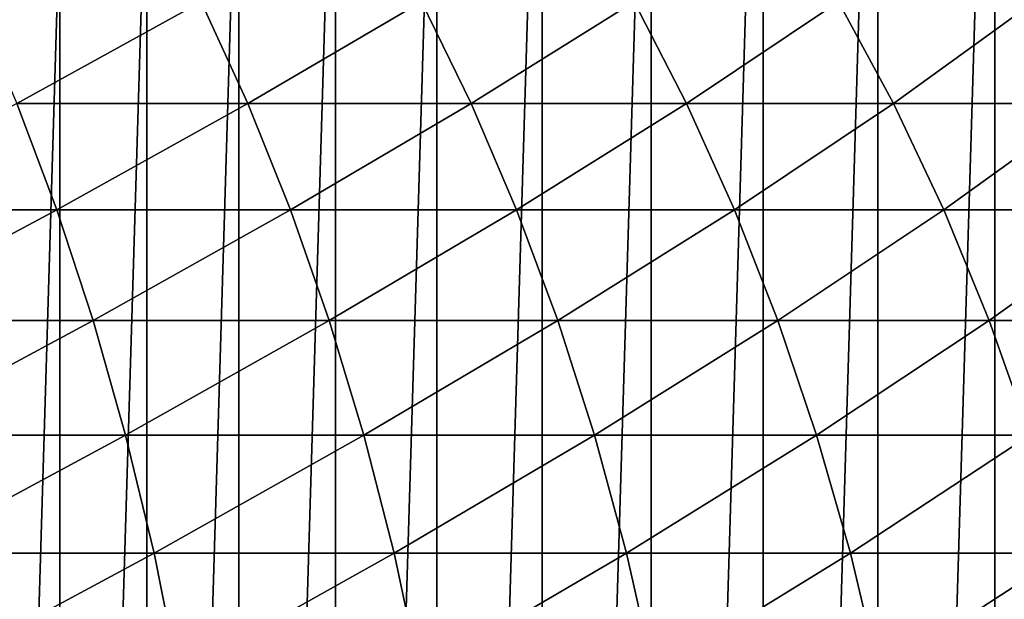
# Model space of a CAD drawing. Header units: metres. Extents: x 39 to 253, y -38 to 38.
# Tile 45 of 55: x 228.96 to 236.17, y 5.18 to 9.43. Entities that reach past the tile are written whole.
import ezdxf

# ---------------------------------------------------------------- set-up
doc = ezdxf.new("R2010")
doc.units = ezdxf.units.M
doc.layers.add('solid_26008053', color=7, linetype='CONTINUOUS')

msp = doc.modelspace()

# ---------------------------------------------------------------- linework, layer by layer
at = {"layer": 'solid_26008053'}
for points in [[(236.974457, 14.511519, -34.121166), (236.974457, -14.51152, -34.121166), (236.105179, -14.331337, -34.437557)], [(236.105179, 14.331337, -34.437557), (236.974457, 14.511519, -34.121166), (236.105179, -14.331337, -34.437557)], [(236.105179, 14.331337, -34.437557), (236.105179, -14.331337, -34.437557), (235.248566, -14.092256, -34.74934)], [(235.248566, 14.092255, -34.74934), (236.105179, 14.331337, -34.437557), (235.248566, -14.092256, -34.74934)], [(235.248566, 14.092255, -34.74934), (235.248566, -14.092256, -34.74934), (234.408051, -13.795234, -35.05526)], [(234.408051, 13.795233, -35.05526), (235.248566, 14.092255, -34.74934), (234.408051, -13.795234, -35.05526)], [(234.408051, 13.795233, -35.05526), (234.408051, -13.795234, -35.05526), (233.587204, -13.441528, -35.354023)], [(233.587204, 13.441527, -35.354027), (234.408051, 13.795233, -35.05526), (233.587204, -13.441528, -35.354023)], [(233.587204, 13.441527, -35.354027), (233.587204, -13.441528, -35.354023), (232.789307, -13.032556, -35.644436)], [(232.789307, 13.032556, -35.644436), (233.587204, 13.441527, -35.354027), (232.789307, -13.032556, -35.644436)], [(232.789307, 13.032556, -35.644436), (232.789307, -13.032556, -35.644436), (232.0177, -12.570024, -35.925282)], [(232.0177, 12.570024, -35.925282), (232.789307, 13.032556, -35.644436), (232.0177, -12.570024, -35.925282)], [(232.0177, 12.570024, -35.925282), (232.0177, -12.570024, -35.925282), (231.275528, -12.055834, -36.195408)], [(231.275528, 12.055833, -36.195408), (232.0177, 12.570024, -35.925282), (231.275528, -12.055834, -36.195408)], [(231.275528, 12.055833, -36.195408), (231.275528, -12.055834, -36.195408), (230.565811, -11.492064, -36.45372)], [(230.565811, 11.492063, -36.453724), (231.275528, 12.055833, -36.195408), (230.565811, -11.492064, -36.45372)], [(229.891541, 10.88109, -36.699135), (230.565811, 11.492063, -36.453724), (229.891556, -10.881091, -36.699135)], [(230.565811, 11.492063, -36.453724), (230.565811, -11.492064, -36.45372), (229.891556, -10.881091, -36.699135)], [(229.891541, 10.88109, -36.699135), (229.891556, -10.881091, -36.699135), (229.255417, -10.225359, -36.930668)], [(229.255417, 10.225358, -36.930668), (229.891541, 10.88109, -36.699135), (229.255417, -10.225359, -36.930668)], [(229.255417, 10.225358, -36.930668), (229.255417, -10.225359, -36.930668), (228.66011, -9.527624, -37.147343)], [(228.66011, 9.527623, -37.147343), (229.255417, 10.225358, -36.930668), (228.66011, -9.527624, -37.147343)], [(230.289215, 9.561359, 2.799302), (228.61824, 9.561359, 3.97074), (228.93898, 8.816779, 4.451046)], [(230.631378, 8.816779, 3.264592), (230.289215, 9.561359, 2.799302), (228.93898, 8.816779, 4.451046)], [(231.905426, 9.561359, 1.553405), (230.289215, 9.561359, 2.799302), (230.631378, 8.816779, 3.264592)], [(232.268311, 8.816779, 2.002724), (231.905426, 9.561359, 1.553405), (230.631378, 8.816779, 3.264592)], [(233.463577, 9.561359, 0.235604), (231.905426, 9.561359, 1.553405), (232.268311, 8.816779, 2.002724)], [(233.846436, 8.816779, 0.668032), (233.463577, 9.561359, 0.235604), (232.268311, 8.816779, 2.002724)], [(234.960464, 9.561359, -1.151396), (233.463577, 9.561359, 0.235604), (233.846436, 8.816779, 0.668032)], [(235.362503, 8.816779, -0.736747), (234.960464, 9.561359, -1.151396), (233.846436, 8.816779, 0.668032)], [(236.393005, 9.561359, -2.604751), (234.960464, 9.561359, -1.151396), (235.362503, 8.816779, -0.736747)], [(236.813416, 8.816779, -2.208731), (236.393005, 9.561359, -2.604751), (235.362503, 8.816779, -0.736747)], [(229.233124, 8.037402, 4.891523), (228.93898, 8.816779, 4.451046), (227.468506, 8.037402, 6.012998)], [(230.631378, 8.816779, 3.264592), (228.93898, 8.816779, 4.451046), (229.233124, 8.037402, 4.891523)], [(230.94516, 8.037402, 3.691298), (230.631378, 8.816779, 3.264592), (229.233124, 8.037402, 4.891523)], [(232.268311, 8.816779, 2.002724), (230.631378, 8.816779, 3.264592), (230.94516, 8.037402, 3.691298)], [(232.601105, 8.037402, 2.414785), (232.268311, 8.816779, 2.002724), (230.94516, 8.037402, 3.691298)], [(233.846436, 8.816779, 0.668032), (232.268311, 8.816779, 2.002724), (232.601105, 8.037402, 2.414785)], [(234.19754, 8.037402, 1.064602), (233.846436, 8.816779, 0.668032), (232.601105, 8.037402, 2.414785)], [(235.362503, 8.816779, -0.736747), (233.846436, 8.816779, 0.668032), (234.19754, 8.037402, 1.064602)], [(235.731201, 8.037402, -0.356481), (235.362503, 8.816779, -0.736747), (234.19754, 8.037402, 1.064602)], [(236.813416, 8.816779, -2.208731), (235.362503, 8.816779, -0.736747), (235.731201, 8.037402, -0.356481)], [(237.198959, 8.037402, -1.84555), (236.813416, 8.816779, -2.208731), (235.731201, 8.037402, -0.356481)], [(229.233124, 8.037402, 4.891523), (227.468506, 8.037402, 6.012998), (227.716553, 7.226305, 6.423562)], [(229.499527, 7.226305, 5.290434), (229.233124, 8.037402, 4.891523), (227.716553, 7.226305, 6.423562)], [(230.94516, 8.037402, 3.691298), (229.233124, 8.037402, 4.891523), (229.499527, 7.226305, 5.290434)], [(231.22934, 7.226305, 4.077739), (230.94516, 8.037402, 3.691298), (229.499527, 7.226305, 5.290434)], [(232.601105, 8.037402, 2.414785), (230.94516, 8.037402, 3.691298), (231.22934, 7.226305, 4.077739)], [(232.902481, 7.226305, 2.787962), (232.601105, 8.037402, 2.414785), (231.22934, 7.226305, 4.077739)], [(234.19754, 8.037402, 1.064602), (232.601105, 8.037402, 2.414785), (232.902481, 7.226305, 2.787962)], [(234.515518, 7.226305, 1.423749), (234.19754, 8.037402, 1.064602), (232.902481, 7.226305, 2.787962)], [(235.731201, 8.037402, -0.356481), (234.19754, 8.037402, 1.064602), (234.515518, 7.226305, 1.423749)], [(236.065109, 7.226305, -0.0121), (235.731201, 8.037402, -0.356481), (234.515518, 7.226305, 1.423749)], [(237.198959, 8.037402, -1.84555), (235.731201, 8.037402, -0.356481), (236.065109, 7.226305, -0.0121)], [(237.548111, 7.226305, -1.516641), (237.198959, 8.037402, -1.84555), (236.065109, 7.226305, -0.0121)], [(229.499527, 7.226305, 5.290434), (227.716553, 7.226305, 6.423562), (227.93779, 6.386689, 6.789724)], [(229.737106, 6.386689, 5.646205), (229.499527, 7.226305, 5.290434), (227.93779, 6.386689, 6.789724)], [(231.22934, 7.226305, 4.077739), (229.499527, 7.226305, 5.290434), (229.737106, 6.386689, 5.646205)], [(231.482788, 6.386689, 4.422387), (231.22934, 7.226305, 4.077739), (229.737106, 6.386689, 5.646205)], [(232.902481, 7.226305, 2.787962), (231.22934, 7.226305, 4.077739), (231.482788, 6.386689, 4.422387)], [(233.17128, 6.386689, 3.12078), (232.902481, 7.226305, 2.787962), (231.482788, 6.386689, 4.422387)], [(234.515518, 7.226305, 1.423749), (232.902481, 7.226305, 2.787962), (233.17128, 6.386689, 3.12078)], [(234.799103, 6.386689, 1.744056), (234.515518, 7.226305, 1.423749), (233.17128, 6.386689, 3.12078)], [(236.065109, 7.226305, -0.0121), (234.515518, 7.226305, 1.423749), (234.799103, 6.386689, 1.744056)], [(236.362915, 6.386689, 0.295038), (236.065109, 7.226305, -0.0121), (234.799103, 6.386689, 1.744056)], [(237.548111, 7.226305, -1.516641), (236.065109, 7.226305, -0.0121), (236.362915, 6.386689, 0.295038)], [(229.737106, 6.386689, 5.646205), (227.93779, 6.386689, 6.789724), (228.131317, 5.521868, 7.110042)], [(229.944931, 5.521868, 5.95743), (229.737106, 6.386689, 5.646205), (228.131317, 5.521868, 7.110042)], [(231.482788, 6.386689, 4.422387), (229.737106, 6.386689, 5.646205), (229.944931, 5.521868, 5.95743)], [(231.704514, 5.521868, 4.723882), (231.482788, 6.386689, 4.422387), (229.944931, 5.521868, 5.95743)], [(233.17128, 6.386689, 3.12078), (231.482788, 6.386689, 4.422387), (231.704514, 5.521868, 4.723882)], [(233.406418, 5.521868, 3.411928), (233.17128, 6.386689, 3.12078), (231.704514, 5.521868, 4.723882)], [(234.799103, 6.386689, 1.744056), (233.17128, 6.386689, 3.12078), (233.406418, 5.521868, 3.411928)], [(235.04718, 5.521868, 2.024258), (234.799103, 6.386689, 1.744056), (233.406418, 5.521868, 3.411928)], [(236.362915, 6.386689, 0.295038), (234.799103, 6.386689, 1.744056), (235.04718, 5.521868, 2.024258)], [(236.623428, 5.521868, 0.563719), (236.362915, 6.386689, 0.295038), (235.04718, 5.521868, 2.024258)], [(229.944931, 5.521868, 5.95743), (228.131317, 5.521868, 7.110042), (228.296387, 4.635255, 7.383248)], [(230.122208, 4.635255, 6.222883), (229.944931, 5.521868, 5.95743), (228.296387, 4.635255, 7.383248)], [(231.704514, 5.521868, 4.723882), (229.944931, 5.521868, 5.95743), (230.122208, 4.635255, 6.222883)], [(231.893616, 4.635255, 4.981036), (231.704514, 5.521868, 4.723882), (230.122208, 4.635255, 6.222883)], [(233.406418, 5.521868, 3.411928), (231.704514, 5.521868, 4.723882), (231.893616, 4.635255, 4.981036)], [(233.606979, 4.635255, 3.660255), (233.406418, 5.521868, 3.411928), (231.893616, 4.635255, 4.981036)], [(235.04718, 5.521868, 2.024258), (233.406418, 5.521868, 3.411928), (233.606979, 4.635255, 3.660255)], [(235.258774, 4.635255, 2.26325), (235.04718, 5.521868, 2.024258), (233.606979, 4.635255, 3.660255)], [(236.623428, 5.521868, 0.563719), (235.04718, 5.521868, 2.024258), (235.258774, 4.635255, 2.26325)], [(236.845627, 4.635255, 0.792885), (236.623428, 5.521868, 0.563719), (235.258774, 4.635255, 2.26325)]]:
    msp.add_3dface(points, dxfattribs=at)

doc.saveas('drawing.dxf')
